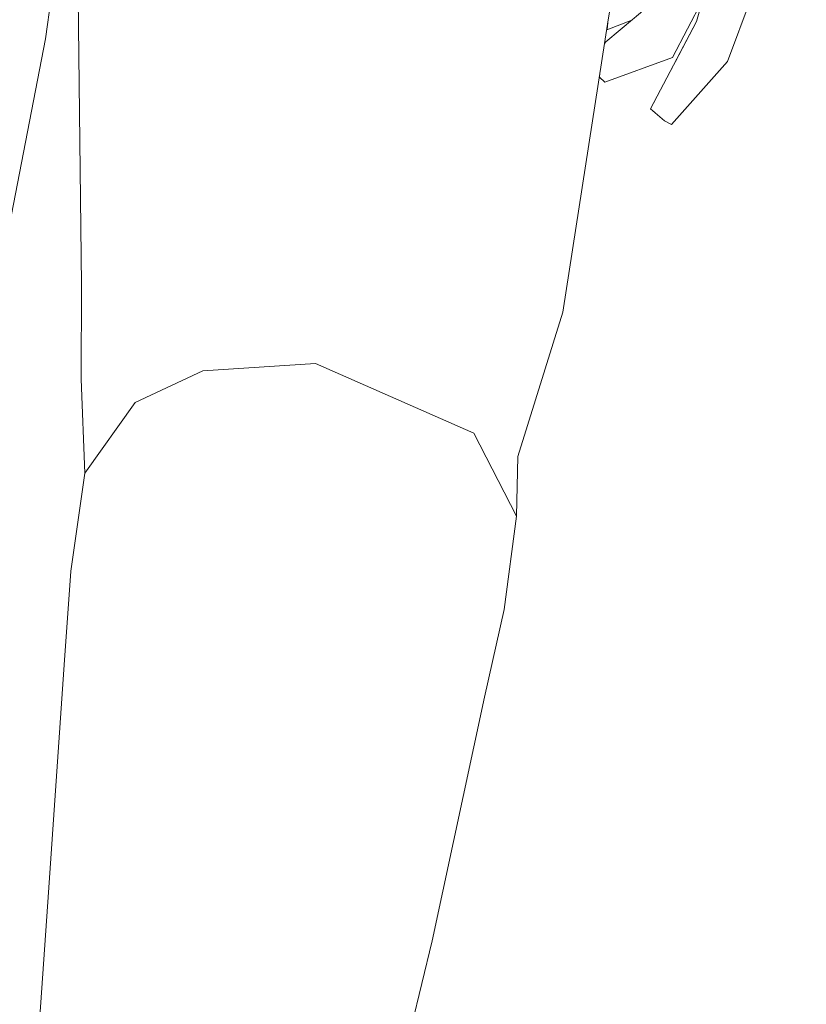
# Model space of a CAD drawing. Header units: millimetres. Extents: x 0 to 650, y -1 to 707.
# Tile 180 of 256: x 526.1 to 528.48, y 340.37 to 343.35. Entities that reach past the tile are written whole.
import ezdxf
from ezdxf.xclip import XClip

# ---------------------------------------------------------------- set-up
doc = ezdxf.new("R2010")
doc.units = ezdxf.units.MM
doc.header["$MEASUREMENT"] = 0
doc.header["$XCLIPFRAME"] = 0
doc.linetypes.add('Wipeout_Contour', pattern=[1000, 0, -1000])
doc.layers.add('Interior - Mobiliário .ARQ', color=7, linetype='Continuous')

# ---------------------------------------------------------------- blocks, each defined once
blk = doc.blocks.new('Desenho_2_2', base_point=(960.5741, 336.178))
at = {"color": 254, "linetype": 'Wipeout_Contour', "lineweight": 0, "ltscale": 1884.32407}
blk.add_wipeout([(526.2476, 343.7801), (525.8674, 343.2504), (526.181, 343.2897)], dxfattribs=at).dxf.layer = 'Interior - Mobiliário .ARQ'
at = {"color": 254, "linetype": 'Wipeout_Contour', "lineweight": 0, "ltscale": 1890.278253}
blk.add_wipeout([(528.1451, 343.3422), (528.1545, 343.2948), (528.273, 343.7789)], dxfattribs=at).dxf.layer = 'Interior - Mobiliário .ARQ'
at = {"color": 254, "linetype": 'Wipeout_Contour', "lineweight": 0, "ltscale": 3778.355534}
blk.add_wipeout([(527.8742, 343.3168), (527.9497, 343.3463), (528.001, 343.3893), (528.0128, 343.4208), (528.0067, 343.4358), (527.8776, 343.3392)], dxfattribs=at).dxf.layer = 'Interior - Mobiliário .ARQ'
at = {"color": 254, "linetype": 'Wipeout_Contour', "lineweight": 0, "ltscale": 1888.924264}
blk.add_wipeout([(528.0485, 343.042), (528.0342, 343.1258), (528.0062, 343.0781)], dxfattribs=at).dxf.layer = 'Interior - Mobiliário .ARQ'
at = {"color": 254, "linetype": 'Wipeout_Contour', "lineweight": 0, "ltscale": 1883.142485}
blk.add_wipeout([(526.4206, 341.8976), (526.3932, 341.5847), (526.5841, 341.6851)], dxfattribs=at).dxf.layer = 'Interior - Mobiliário .ARQ'
at = {"color": 254, "linetype": 'Wipeout_Contour', "lineweight": 0, "ltscale": 1885.257674}
blk.add_wipeout([(525.8674, 343.2504), (526.2476, 343.7801), (526.0429, 343.8654)], dxfattribs=at).dxf.layer = 'Interior - Mobiliário .ARQ'
at = {"color": 254, "linetype": 'Wipeout_Contour', "lineweight": 0, "ltscale": 1889.417977}
blk.add_wipeout([(528.1451, 343.3422), (528.0062, 343.0781), (528.0342, 343.1258)], dxfattribs=at).dxf.layer = 'Interior - Mobiliário .ARQ'
at = {"color": 254, "linetype": 'Wipeout_Contour', "lineweight": 0, "ltscale": 1883.166397}
blk.add_wipeout([(526.5841, 341.6851), (526.6149, 341.9928), (526.4206, 341.8976)], dxfattribs=at).dxf.layer = 'Interior - Mobiliário .ARQ'
at = {"color": 254, "linetype": 'Wipeout_Contour', "lineweight": 0, "ltscale": 1889.384026}
blk.add_wipeout([(528.0342, 343.1258), (528.1545, 343.2948), (528.1451, 343.3422)], dxfattribs=at).dxf.layer = 'Interior - Mobiliário .ARQ'
at = {"color": 254, "linetype": 'Wipeout_Contour', "lineweight": 0, "ltscale": 1884.209453}
blk.add_wipeout([(526.181, 343.2897), (525.8674, 343.2504), (526.0661, 342.6968)], dxfattribs=at).dxf.layer = 'Interior - Mobiliário .ARQ'
at = {"color": 254, "linetype": 'Wipeout_Contour', "lineweight": 0, "ltscale": 1883.793013}
blk.add_wipeout([(526.6149, 341.9928), (526.5841, 341.6851), (526.8918, 341.7288)], dxfattribs=at).dxf.layer = 'Interior - Mobiliário .ARQ'
at = {"color": 254, "linetype": 'Wipeout_Contour', "lineweight": 0, "ltscale": 1882.798368}
blk.add_wipeout([(526.4206, 341.8976), (526.2572, 341.6818), (526.2373, 341.3985)], dxfattribs=at).dxf.layer = 'Interior - Mobiliário .ARQ'
at = {"layer": 'Interior - Mobiliário .ARQ', "color": 7, "linetype": 'Continuous', "lineweight": 0}
for p in [(526.2476, 343.7801), (526.0661, 342.6968)]:
    blk.add_line(p, (526.181, 343.2897), dxfattribs=at)
at = {"color": 254, "linetype": 'Wipeout_Contour', "lineweight": 0, "ltscale": 1890.199117}
blk.add_wipeout([(528.1545, 343.2948), (528.2202, 343.2797), (528.3869, 343.795)], dxfattribs=at).dxf.layer = 'Interior - Mobiliário .ARQ'
at = {"color": 254, "linetype": 'Wipeout_Contour', "lineweight": 0, "ltscale": 1884.044851}
blk.add_wipeout([(526.8918, 341.7288), (526.9384, 342.0289), (526.6149, 341.9928)], dxfattribs=at).dxf.layer = 'Interior - Mobiliário .ARQ'
at = {"color": 254, "linetype": 'Wipeout_Contour', "lineweight": 0, "ltscale": 1882.131113}
blk.add_wipeout([(526.2373, 341.3985), (526.3932, 341.5847), (526.4206, 341.8976)], dxfattribs=at).dxf.layer = 'Interior - Mobiliário .ARQ'
at = {"color": 254, "linetype": 'Wipeout_Contour', "lineweight": 0, "ltscale": 1890.836573}
blk.add_wipeout([(528.3869, 343.795), (528.273, 343.7789), (528.1545, 343.2948)], dxfattribs=at).dxf.layer = 'Interior - Mobiliário .ARQ'
at = {"color": 254, "linetype": 'Wipeout_Contour', "lineweight": 0, "ltscale": 1882.864848}
blk.add_wipeout([(526.4206, 341.8976), (526.4511, 342.1912), (526.299, 341.9774)], dxfattribs=at).dxf.layer = 'Interior - Mobiliário .ARQ'
at = {"color": 254, "linetype": 'Wipeout_Contour', "lineweight": 0, "ltscale": 1884.804971}
blk.add_wipeout([(526.9384, 342.0289), (526.8918, 341.7288), (527.3722, 341.508)], dxfattribs=at).dxf.layer = 'Interior - Mobiliário .ARQ'
at = {"color": 254, "linetype": 'Wipeout_Contour', "lineweight": 0, "ltscale": 1881.873397}
blk.add_wipeout([(526.3386, 340.8787), (526.3932, 341.5847), (526.2373, 341.3985)], dxfattribs=at).dxf.layer = 'Interior - Mobiliário .ARQ'
at = {"color": 254, "linetype": 'Wipeout_Contour', "lineweight": 0, "ltscale": 1889.566726}
blk.add_wipeout([(528.1545, 343.2948), (528.0342, 343.1258), (528.0485, 343.042)], dxfattribs=at).dxf.layer = 'Interior - Mobiliário .ARQ'
at = {"color": 254, "linetype": 'Wipeout_Contour', "lineweight": 0, "ltscale": 1883.763076}
blk.add_wipeout([(526.6149, 341.9928), (526.655, 342.2866), (526.4511, 342.1912)], dxfattribs=at).dxf.layer = 'Interior - Mobiliário .ARQ'
at = {"color": 254, "linetype": 'Wipeout_Contour', "lineweight": 0, "ltscale": 1884.72893}
blk.add_wipeout([(527.3722, 341.508), (527.4348, 341.8046), (526.9384, 342.0289)], dxfattribs=at).dxf.layer = 'Interior - Mobiliário .ARQ'
at = {"color": 254, "linetype": 'Wipeout_Contour', "lineweight": 0, "ltscale": 1881.232947}
blk.add_wipeout([(526.2373, 341.3985), (526.1888, 340.6974), (526.3386, 340.8787)], dxfattribs=at).dxf.layer = 'Interior - Mobiliário .ARQ'
at = {"color": 254, "linetype": 'Wipeout_Contour', "lineweight": 0, "ltscale": 1889.720576}
blk.add_wipeout([(528.0485, 343.042), (528.2202, 343.2797), (528.1545, 343.2948)], dxfattribs=at).dxf.layer = 'Interior - Mobiliário .ARQ'
at = {"color": 254, "linetype": 'Wipeout_Contour', "lineweight": 0, "ltscale": 1884.682716}
blk.add_wipeout([(526.9384, 342.0289), (526.995, 342.3086), (526.655, 342.2866)], dxfattribs=at).dxf.layer = 'Interior - Mobiliário .ARQ'
at = {"color": 254, "linetype": 'Wipeout_Contour', "lineweight": 0, "ltscale": 1885.060412}
blk.add_wipeout([(527.4348, 341.8046), (527.3722, 341.508), (527.505, 341.301)], dxfattribs=at).dxf.layer = 'Interior - Mobiliário .ARQ'
at = {"color": 254, "linetype": 'Wipeout_Contour', "lineweight": 0, "ltscale": 1890.548175}
blk.add_wipeout([(528.2202, 343.2797), (528.2392, 343.2214), (528.4765, 343.8577)], dxfattribs=at).dxf.layer = 'Interior - Mobiliário .ARQ'
at = {"color": 254, "linetype": 'Wipeout_Contour', "lineweight": 0, "ltscale": 1885.260658}
blk.add_wipeout([(527.505, 341.301), (527.5652, 341.5661), (527.4348, 341.8046)], dxfattribs=at).dxf.layer = 'Interior - Mobiliário .ARQ'
at = {"color": 254, "linetype": 'Wipeout_Contour', "lineweight": 0, "ltscale": 1890.937458}
blk.add_wipeout([(528.4765, 343.8577), (528.3869, 343.795), (528.2202, 343.2797)], dxfattribs=at).dxf.layer = 'Interior - Mobiliário .ARQ'
at = {"color": 254, "linetype": 'Wipeout_Contour', "lineweight": 0, "ltscale": 1885.303962}
blk.add_wipeout([(527.4348, 341.8046), (527.4729, 342.0991), (526.995, 342.3086)], dxfattribs=at).dxf.layer = 'Interior - Mobiliário .ARQ'
at = {"color": 254, "linetype": 'Wipeout_Contour', "lineweight": 0, "ltscale": 1884.779695}
blk.add_wipeout([(527.3477, 340.5654), (527.505, 341.301), (527.3722, 341.508)], dxfattribs=at).dxf.layer = 'Interior - Mobiliário .ARQ'
at = {"color": 254, "linetype": 'Wipeout_Contour', "lineweight": 0, "ltscale": 1889.431037}
blk.add_wipeout([(528.2202, 343.2797), (528.0485, 343.042), (528.0702, 343.0305)], dxfattribs=at).dxf.layer = 'Interior - Mobiliário .ARQ'
at = {"color": 254, "linetype": 'Wipeout_Contour', "lineweight": 0, "ltscale": 1885.68516}
blk.add_wipeout([(527.5652, 341.5661), (527.6022, 341.8479), (527.4729, 342.0991)], dxfattribs=at).dxf.layer = 'Interior - Mobiliário .ARQ'
at = {"color": 254, "linetype": 'Wipeout_Contour', "lineweight": 0, "ltscale": 1883.368376}
blk.add_wipeout([(527.3722, 341.508), (527.2183, 340.7688), (527.3477, 340.5654)], dxfattribs=at).dxf.layer = 'Interior - Mobiliário .ARQ'
at = {"layer": 'Interior - Mobiliário .ARQ', "color": 7, "linetype": 'Continuous', "lineweight": 0}
blk.add_line((528.0062, 343.0781), (528.0485, 343.042), dxfattribs=at)
at = {"color": 254, "linetype": 'Wipeout_Contour', "lineweight": 0, "ltscale": 1889.442238}
blk.add_wipeout([(528.0702, 343.0305), (528.2392, 343.2214), (528.2202, 343.2797)], dxfattribs=at).dxf.layer = 'Interior - Mobiliário .ARQ'
at = {"color": 254, "linetype": 'Wipeout_Contour', "lineweight": 0, "ltscale": 1884.053863}
blk.add_wipeout([(527.2183, 340.7688), (527.3722, 341.508), (526.8918, 341.7288)], dxfattribs=at).dxf.layer = 'Interior - Mobiliário .ARQ'
at = {"layer": 'Interior - Mobiliário .ARQ', "color": 7, "linetype": 'Continuous', "lineweight": 0}
blk.add_line((528.0702, 343.0305), (528.0485, 343.042), dxfattribs=at)
at = {"color": 254, "linetype": 'Wipeout_Contour', "lineweight": 0, "ltscale": 1890.066292}
blk.add_wipeout([(528.2701, 343.7872), (528.0487, 343.3058), (528.0728, 343.2331)], dxfattribs=at).dxf.layer = 'Interior - Mobiliário .ARQ'
at = {"color": 254, "linetype": 'Wipeout_Contour', "lineweight": 0, "ltscale": 1883.273635}
blk.add_wipeout([(526.8918, 341.7288), (526.7788, 340.9341), (527.2183, 340.7688)], dxfattribs=at).dxf.layer = 'Interior - Mobiliário .ARQ'
at = {"color": 254, "linetype": 'Wipeout_Contour', "lineweight": 0, "ltscale": 1890.024084}
blk.add_wipeout([(528.0728, 343.2331), (528.1634, 343.4075), (528.2701, 343.7872)], dxfattribs=at).dxf.layer = 'Interior - Mobiliário .ARQ'
at = {"color": 254, "linetype": 'Wipeout_Contour', "lineweight": 0, "ltscale": 1883.344377}
blk.add_wipeout([(526.7788, 340.9341), (526.8918, 341.7288), (526.5841, 341.6851)], dxfattribs=at).dxf.layer = 'Interior - Mobiliário .ARQ'
at = {"color": 254, "linetype": 'Wipeout_Contour', "lineweight": 0, "ltscale": 1881.843788}
blk.add_wipeout([(527.2183, 340.7688), (527.0143, 340.0839), (527.1696, 339.8395)], dxfattribs=at).dxf.layer = 'Interior - Mobiliário .ARQ'
at = {"color": 254, "linetype": 'Wipeout_Contour', "lineweight": 0, "ltscale": 4410.308829}
blk.add_wipeout([(528.001, 343.3893), (528.0487, 343.3058), (528.2701, 343.7872), (528.1924, 343.6724), (528.1287, 343.5064), (528.093, 343.4899), (528.0727, 343.4954)], dxfattribs=at).dxf.layer = 'Interior - Mobiliário .ARQ'
at = {"color": 254, "linetype": 'Wipeout_Contour', "lineweight": 0, "ltscale": 1882.427282}
blk.add_wipeout([(526.5841, 341.6851), (526.524, 340.9375), (526.7788, 340.9341)], dxfattribs=at).dxf.layer = 'Interior - Mobiliário .ARQ'
at = {"color": 254, "linetype": 'Wipeout_Contour', "lineweight": 0, "ltscale": 1883.076129}
blk.add_wipeout([(527.1696, 339.8395), (527.3477, 340.5654), (527.2183, 340.7688)], dxfattribs=at).dxf.layer = 'Interior - Mobiliário .ARQ'
at = {"layer": 'Interior - Mobiliário .ARQ', "color": 7, "linetype": 'Continuous', "lineweight": 0}
for p, q in [((528.2392, 343.2214), (528.4765, 343.8577)), ((528.1451, 343.3422), (528.2701, 343.7872)), ((527.505, 341.301), (527.3477, 340.5654))]:
    blk.add_line(p, q, dxfattribs=at)
at = {"color": 254, "linetype": 'Wipeout_Contour', "lineweight": 0, "ltscale": 1889.288729}
blk.add_wipeout([(528.0487, 343.3058), (527.859, 343.1926), (527.8688, 343.1584)], dxfattribs=at).dxf.layer = 'Interior - Mobiliário .ARQ'
at = {"color": 254, "linetype": 'Wipeout_Contour', "lineweight": 0, "ltscale": 1882.54844}
blk.add_wipeout([(526.524, 340.9375), (526.5841, 341.6851), (526.3932, 341.5847)], dxfattribs=at).dxf.layer = 'Interior - Mobiliário .ARQ'
at = {"color": 254, "linetype": 'Wipeout_Contour', "lineweight": 0, "ltscale": 1882.655497}
blk.add_wipeout([(527.2183, 340.7688), (526.7788, 340.9341), (526.6635, 340.2999)], dxfattribs=at).dxf.layer = 'Interior - Mobiliário .ARQ'
at = {"color": 254, "linetype": 'Wipeout_Contour', "lineweight": 0, "ltscale": 1888.943991}
blk.add_wipeout([(527.8688, 343.1584), (528.0728, 343.2331), (528.0487, 343.3058)], dxfattribs=at).dxf.layer = 'Interior - Mobiliário .ARQ'
at = {"color": 254, "linetype": 'Wipeout_Contour', "lineweight": 0, "ltscale": 1883.129811}
blk.add_wipeout([(526.299, 341.9774), (526.2572, 341.6818), (526.4206, 341.8976)], dxfattribs=at).dxf.layer = 'Interior - Mobiliário .ARQ'
at = {"color": 254, "linetype": 'Wipeout_Contour', "lineweight": 0, "ltscale": 1881.806519}
blk.add_wipeout([(526.3932, 341.5847), (526.3386, 340.8787), (526.524, 340.9375)], dxfattribs=at).dxf.layer = 'Interior - Mobiliário .ARQ'
at = {"color": 254, "linetype": 'Wipeout_Contour', "lineweight": 0, "ltscale": 1881.805195}
blk.add_wipeout([(526.6635, 340.2999), (527.0143, 340.0839), (527.2183, 340.7688)], dxfattribs=at).dxf.layer = 'Interior - Mobiliário .ARQ'
at = {"layer": 'Interior - Mobiliário .ARQ', "color": 7, "linetype": 'Continuous', "lineweight": 0}
for p, q in [((528.1634, 343.4075), (528.0728, 343.2331)), ((528.2392, 343.2214), (528.0702, 343.0305)), ((526.2572, 341.6818), (526.2373, 341.3985)), ((527.3477, 340.5654), (527.1696, 339.8395))]:
    blk.add_line(p, q, dxfattribs=at)
at = {"color": 254, "linetype": 'Wipeout_Contour', "lineweight": 0, "ltscale": 1889.128444}
blk.add_wipeout([(527.859, 343.1926), (528.0487, 343.3058), (528.001, 343.3893)], dxfattribs=at).dxf.layer = 'Interior - Mobiliário .ARQ'
at = {"color": 254, "linetype": 'Wipeout_Contour', "lineweight": 0, "ltscale": 1883.705266}
blk.add_wipeout([(526.4511, 342.1912), (526.4206, 341.8976), (526.6149, 341.9928)], dxfattribs=at).dxf.layer = 'Interior - Mobiliário .ARQ'
at = {"color": 254, "linetype": 'Wipeout_Contour', "lineweight": 0, "ltscale": 1881.343781}
blk.add_wipeout([(526.4483, 340.2798), (526.524, 340.9375), (526.3386, 340.8787)], dxfattribs=at).dxf.layer = 'Interior - Mobiliário .ARQ'
at = {"color": 254, "linetype": 'Wipeout_Contour', "lineweight": 0, "ltscale": 1889.449091}
blk.add_wipeout([(528.001, 343.3893), (527.8718, 343.2808), (527.859, 343.1926)], dxfattribs=at).dxf.layer = 'Interior - Mobiliário .ARQ'
at = {"color": 254, "linetype": 'Wipeout_Contour', "lineweight": 0, "ltscale": 1883.89227}
blk.add_wipeout([(526.457, 342.501), (526.2886, 342.2616), (526.299, 341.9774)], dxfattribs=at).dxf.layer = 'Interior - Mobiliário .ARQ'
at = {"color": 254, "linetype": 'Wipeout_Contour', "lineweight": 0, "ltscale": 1884.351626}
blk.add_wipeout([(526.655, 342.2866), (526.6149, 341.9928), (526.9384, 342.0289)], dxfattribs=at).dxf.layer = 'Interior - Mobiliário .ARQ'
at = {"color": 254, "linetype": 'Wipeout_Contour', "lineweight": 0, "ltscale": 1882.017643}
blk.add_wipeout([(526.6635, 340.2999), (526.7788, 340.9341), (526.524, 340.9375)], dxfattribs=at).dxf.layer = 'Interior - Mobiliário .ARQ'
at = {"color": 254, "linetype": 'Wipeout_Contour', "lineweight": 0, "ltscale": 1880.493274}
blk.add_wipeout([(526.3386, 340.8787), (526.2738, 340.1367), (526.4483, 340.2798)], dxfattribs=at).dxf.layer = 'Interior - Mobiliário .ARQ'
at = {"layer": 'Interior - Mobiliário .ARQ', "color": 7, "linetype": 'Continuous', "lineweight": 0}
blk.add_line((528.1451, 343.3422), (528.0062, 343.0781), dxfattribs=at)
at = {"color": 254, "linetype": 'Wipeout_Contour', "lineweight": 0, "ltscale": 1889.036916}
blk.add_wipeout([(527.8532, 343.1818), (527.8688, 343.1584), (527.859, 343.1926)], dxfattribs=at).dxf.layer = 'Interior - Mobiliário .ARQ'
at = {"color": 254, "linetype": 'Wipeout_Contour', "lineweight": 0, "ltscale": 1883.162136}
blk.add_wipeout([(526.299, 341.9774), (526.4511, 342.1912), (526.457, 342.501)], dxfattribs=at).dxf.layer = 'Interior - Mobiliário .ARQ'
at = {"color": 254, "linetype": 'Wipeout_Contour', "lineweight": 0, "ltscale": 1885.417845}
blk.add_wipeout([(526.995, 342.3086), (526.9384, 342.0289), (527.4348, 341.8046)], dxfattribs=at).dxf.layer = 'Interior - Mobiliário .ARQ'
at = {"color": 254, "linetype": 'Wipeout_Contour', "lineweight": 0, "ltscale": 1881.025312}
blk.add_wipeout([(526.524, 340.9375), (526.4483, 340.2798), (526.6635, 340.2999)], dxfattribs=at).dxf.layer = 'Interior - Mobiliário .ARQ'
at = {"color": 254, "linetype": 'Wipeout_Contour', "lineweight": 0, "ltscale": 1880.643894}
blk.add_wipeout([(526.2738, 340.1367), (526.3386, 340.8787), (526.1888, 340.6974)], dxfattribs=at).dxf.layer = 'Interior - Mobiliário .ARQ'
at = {"layer": 'Interior - Mobiliário .ARQ', "color": 7, "linetype": 'Continuous', "lineweight": 0}
blk.add_line((526.299, 341.9774), (526.2572, 341.6818), dxfattribs=at)
at = {"color": 254, "linetype": 'Wipeout_Contour', "lineweight": 0, "ltscale": 1888.779271}
blk.add_wipeout([(527.6101, 342.7773), (527.8789, 343.3474), (527.7339, 343.677)], dxfattribs=at).dxf.layer = 'Interior - Mobiliário .ARQ'
at = {"color": 254, "linetype": 'Wipeout_Contour', "lineweight": 0, "ltscale": 1885.831327}
blk.add_wipeout([(527.4729, 342.0991), (527.4348, 341.8046), (527.5652, 341.5661)], dxfattribs=at).dxf.layer = 'Interior - Mobiliário .ARQ'
at = {"color": 254, "linetype": 'Wipeout_Contour', "lineweight": 0, "ltscale": 1879.862066}
blk.add_wipeout([(526.1888, 340.6974), (526.1392, 340.0025), (526.2738, 340.1367)], dxfattribs=at).dxf.layer = 'Interior - Mobiliário .ARQ'
at = {"layer": 'Interior - Mobiliário .ARQ', "color": 7, "linetype": 'Continuous', "lineweight": 0}
for p, q in [((527.5652, 341.5661), (527.505, 341.301)), ((526.1888, 340.6974), (526.2373, 341.3985)), ((526.1888, 340.6974), (526.1392, 340.0025))]:
    blk.add_line(p, q, dxfattribs=at)
at = {"color": 254, "linetype": 'Wipeout_Contour', "lineweight": 0, "ltscale": 1887.948066}
blk.add_wipeout([(527.6101, 342.7773), (527.7418, 342.4637), (527.8789, 343.3474)], dxfattribs=at).dxf.layer = 'Interior - Mobiliário .ARQ'
at = {"color": 254, "linetype": 'Wipeout_Contour', "lineweight": 0, "ltscale": 1886.50627}
blk.add_wipeout([(527.6058, 342.0284), (527.4832, 342.324), (527.4729, 342.0991)], dxfattribs=at).dxf.layer = 'Interior - Mobiliário .ARQ'
at = {"layer": 'Interior - Mobiliário .ARQ', "color": 7, "linetype": 'Continuous', "lineweight": 0}
for p, q in [((527.8718, 343.2808), (527.8678, 343.2759)), ((528.0728, 343.2331), (527.8688, 343.1584)), ((527.852, 343.1738), (527.8688, 343.1584))]:
    blk.add_line(p, q, dxfattribs=at)
at = {"color": 254, "linetype": 'Wipeout_Contour', "lineweight": 0, "ltscale": 1889.866658}
blk.add_wipeout([(527.7932, 344.1824), (527.8789, 343.3474), (527.9551, 343.819)], dxfattribs=at).dxf.layer = 'Interior - Mobiliário .ARQ'
at = {"color": 254, "linetype": 'Wipeout_Contour', "lineweight": 0, "ltscale": 1888.45814}
blk.add_wipeout([(527.1131, 343.9233), (527.0463, 342.9969), (527.7339, 343.677)], dxfattribs=at).dxf.layer = 'Interior - Mobiliário .ARQ'
at = {"color": 254, "linetype": 'Wipeout_Contour', "lineweight": 0, "ltscale": 1885.945598}
blk.add_wipeout([(527.4832, 342.324), (526.9802, 342.602), (526.995, 342.3086)], dxfattribs=at).dxf.layer = 'Interior - Mobiliário .ARQ'
at = {"color": 254, "linetype": 'Wipeout_Contour', "lineweight": 0, "ltscale": 1885.857334}
blk.add_wipeout([(527.4729, 342.0991), (527.6022, 341.8479), (527.6058, 342.0284)], dxfattribs=at).dxf.layer = 'Interior - Mobiliário .ARQ'
at = {"layer": 'Interior - Mobiliário .ARQ', "color": 7, "linetype": 'Continuous', "lineweight": 0}
blk.add_line((527.6022, 341.8479), (527.5652, 341.5661), dxfattribs=at)
at = {"color": 254, "linetype": 'Wipeout_Contour', "lineweight": 0, "ltscale": 1887.376389}
blk.add_wipeout([(527.7339, 343.677), (527.0463, 342.9969), (527.6101, 342.7773)], dxfattribs=at).dxf.layer = 'Interior - Mobiliário .ARQ'
at = {"color": 254, "linetype": 'Wipeout_Contour', "lineweight": 0, "ltscale": 1885.767609}
blk.add_wipeout([(526.995, 342.3086), (527.4729, 342.0991), (527.4832, 342.324)], dxfattribs=at).dxf.layer = 'Interior - Mobiliário .ARQ'
at = {"color": 254, "linetype": 'Wipeout_Contour', "lineweight": 0, "ltscale": 1889.612144}
blk.add_wipeout([(527.7339, 343.677), (527.8789, 343.3474), (527.7932, 344.1824)], dxfattribs=at).dxf.layer = 'Interior - Mobiliário .ARQ'
at = {"color": 254, "linetype": 'Wipeout_Contour', "lineweight": 0, "ltscale": 1887.558722}
blk.add_wipeout([(527.1131, 343.9233), (526.6724, 343.9213), (526.6629, 342.9413)], dxfattribs=at).dxf.layer = 'Interior - Mobiliário .ARQ'
at = {"color": 254, "linetype": 'Wipeout_Contour', "lineweight": 0, "ltscale": 1885.576147}
blk.add_wipeout([(526.9802, 342.602), (526.6442, 342.5867), (526.655, 342.2866)], dxfattribs=at).dxf.layer = 'Interior - Mobiliário .ARQ'
at = {"layer": 'Interior - Mobiliário .ARQ', "color": 7, "linetype": 'Continuous', "lineweight": 0}
for p, q in [((527.8789, 343.3474), (527.9551, 343.819)), ((528.001, 343.3893), (527.8718, 343.2808)), ((527.9497, 343.3463), (527.8742, 343.3168))]:
    blk.add_line(p, q, dxfattribs=at)
at = {"color": 254, "linetype": 'Wipeout_Contour', "lineweight": 0, "ltscale": 1886.157585}
blk.add_wipeout([(526.6629, 342.9413), (527.0463, 342.9969), (527.1131, 343.9233)], dxfattribs=at).dxf.layer = 'Interior - Mobiliário .ARQ'
at = {"color": 254, "linetype": 'Wipeout_Contour', "lineweight": 0, "ltscale": 1884.463381}
blk.add_wipeout([(526.655, 342.2866), (526.995, 342.3086), (526.9802, 342.602)], dxfattribs=at).dxf.layer = 'Interior - Mobiliário .ARQ'
at = {"color": 254, "linetype": 'Wipeout_Contour', "lineweight": 0, "ltscale": 1884.768802}
blk.add_wipeout([(526.6442, 342.5867), (526.457, 342.501), (526.4511, 342.1912)], dxfattribs=at).dxf.layer = 'Interior - Mobiliário .ARQ'
at = {"color": 254, "linetype": 'Wipeout_Contour', "lineweight": 0, "ltscale": 1883.754536}
blk.add_wipeout([(526.4511, 342.1912), (526.655, 342.2866), (526.6442, 342.5867)], dxfattribs=at).dxf.layer = 'Interior - Mobiliário .ARQ'
at = {"layer": 'Interior - Mobiliário .ARQ', "color": 7, "linetype": 'Continuous', "lineweight": 0}
for p, q in [((526.995, 342.3086), (526.655, 342.2866)), ((526.299, 341.9774), (526.4511, 342.1912))]:
    blk.add_line(p, q, dxfattribs=at)
at = {"color": 254, "linetype": 'Wipeout_Contour', "lineweight": 0, "ltscale": 1885.699357}
blk.add_wipeout([(526.2784, 343.4916), (526.2891, 342.5475), (526.4676, 343.8208)], dxfattribs=at).dxf.layer = 'Interior - Mobiliário .ARQ'
at = {"color": 254, "linetype": 'Wipeout_Contour', "lineweight": 0, "ltscale": 1884.447242}
blk.add_wipeout([(526.2891, 342.5475), (526.4725, 342.8283), (526.4676, 343.8208)], dxfattribs=at).dxf.layer = 'Interior - Mobiliário .ARQ'
at = {"color": 254, "linetype": 'Wipeout_Contour', "lineweight": 0, "ltscale": 1886.689569}
blk.add_wipeout([(526.4676, 343.8208), (526.4725, 342.8283), (526.6724, 343.9213)], dxfattribs=at).dxf.layer = 'Interior - Mobiliário .ARQ'
at = {"color": 254, "linetype": 'Wipeout_Contour', "lineweight": 0, "ltscale": 1885.155463}
blk.add_wipeout([(526.4725, 342.8283), (526.6629, 342.9413), (526.6724, 343.9213)], dxfattribs=at).dxf.layer = 'Interior - Mobiliário .ARQ'
at = {"color": 254, "linetype": 'Wipeout_Contour', "lineweight": 0, "ltscale": 1885.284504}
blk.add_wipeout([(526.6629, 342.9413), (526.4725, 342.8283), (526.457, 342.501)], dxfattribs=at).dxf.layer = 'Interior - Mobiliário .ARQ'
at = {"color": 254, "linetype": 'Wipeout_Contour', "lineweight": 0, "ltscale": 1884.298152}
blk.add_wipeout([(526.457, 342.501), (526.6442, 342.5867), (526.6629, 342.9413)], dxfattribs=at).dxf.layer = 'Interior - Mobiliário .ARQ'
at = {"color": 254, "linetype": 'Wipeout_Contour', "lineweight": 0, "ltscale": 1886.151024}
blk.add_wipeout([(527.0463, 342.9969), (526.6629, 342.9413), (526.6442, 342.5867)], dxfattribs=at).dxf.layer = 'Interior - Mobiliário .ARQ'
at = {"color": 254, "linetype": 'Wipeout_Contour', "lineweight": 0, "ltscale": 1884.415092}
blk.add_wipeout([(526.4725, 342.8283), (526.2891, 342.5475), (526.2886, 342.2616)], dxfattribs=at).dxf.layer = 'Interior - Mobiliário .ARQ'
at = {"color": 254, "linetype": 'Wipeout_Contour', "lineweight": 0, "ltscale": 1885.119189}
blk.add_wipeout([(526.6442, 342.5867), (526.9802, 342.602), (527.0463, 342.9969)], dxfattribs=at).dxf.layer = 'Interior - Mobiliário .ARQ'
at = {"color": 254, "linetype": 'Wipeout_Contour', "lineweight": 0, "ltscale": 1883.720195}
blk.add_wipeout([(526.2886, 342.2616), (526.457, 342.501), (526.4725, 342.8283)], dxfattribs=at).dxf.layer = 'Interior - Mobiliário .ARQ'
at = {"layer": 'Interior - Mobiliário .ARQ', "color": 7, "linetype": 'Continuous', "lineweight": 0}
for p, q in [((526.2784, 343.4916), (526.2891, 342.5475)), ((526.2886, 342.2616), (526.2891, 342.5475)), ((526.655, 342.2866), (526.4511, 342.1912)), ((526.2886, 342.2616), (526.299, 341.9774))]:
    blk.add_line(p, q, dxfattribs=at)
at = {"color": 254, "linetype": 'Wipeout_Contour', "lineweight": 0, "ltscale": 1886.866945}
blk.add_wipeout([(527.6101, 342.7773), (527.0463, 342.9969), (526.9802, 342.602)], dxfattribs=at).dxf.layer = 'Interior - Mobiliário .ARQ'
at = {"color": 254, "linetype": 'Wipeout_Contour', "lineweight": 0, "ltscale": 1886.377198}
blk.add_wipeout([(526.9802, 342.602), (527.4832, 342.324), (527.6101, 342.7773)], dxfattribs=at).dxf.layer = 'Interior - Mobiliário .ARQ'
at = {"color": 254, "linetype": 'Wipeout_Contour', "lineweight": 0, "ltscale": 1887.032897}
blk.add_wipeout([(527.7418, 342.4637), (527.6101, 342.7773), (527.4832, 342.324)], dxfattribs=at).dxf.layer = 'Interior - Mobiliário .ARQ'
at = {"color": 254, "linetype": 'Wipeout_Contour', "lineweight": 0, "ltscale": 1886.837403}
blk.add_wipeout([(527.4832, 342.324), (527.6058, 342.0284), (527.7418, 342.4637)], dxfattribs=at).dxf.layer = 'Interior - Mobiliário .ARQ'
at = {"layer": 'Interior - Mobiliário .ARQ', "color": 7, "linetype": 'Continuous', "lineweight": 0}
for p, q in [((527.8789, 343.3474), (527.7418, 342.4637)), ((527.6058, 342.0284), (527.7418, 342.4637)), ((527.4729, 342.0991), (526.995, 342.3086)), ((527.6022, 341.8479), (527.4729, 342.0991)), ((527.6058, 342.0284), (527.6022, 341.8479))]:
    blk.add_line(p, q, dxfattribs=at)

msp = doc.modelspace()

# ---------------------------------------------------------------- block references
at = {"color": 7, "linetype": 'Continuous', "lineweight": 0}
ref = msp.add_blockref('Desenho_2_2', (960.5741, 336.178), dxfattribs=at)
XClip(ref).set_block_clipping_path([(351.923237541, 325.8360772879), (633.5139366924, 392.5007536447)])

doc.saveas('drawing.dxf')
